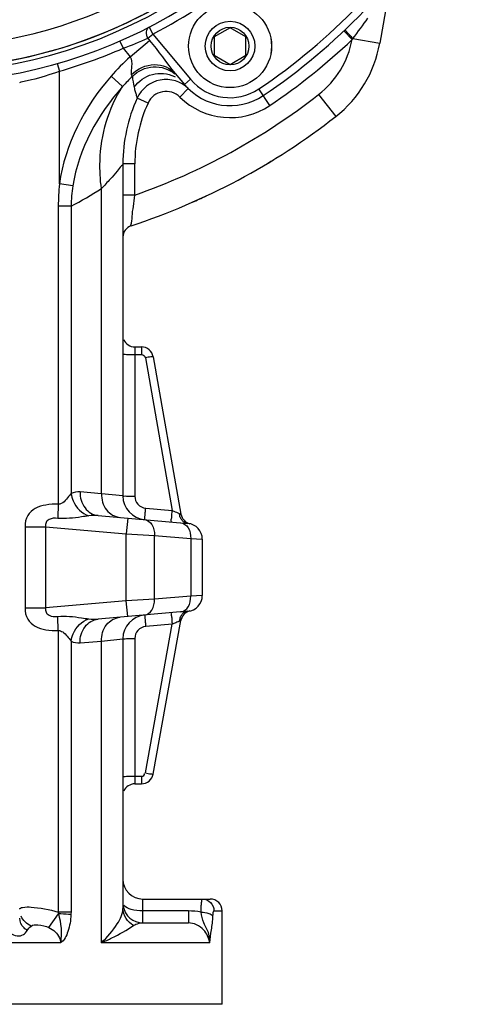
# Model space of a CAD drawing. Header units: millimetres. Extents: x 0 to 8493, y 0 to 6007.
# Tile 86 of 111: x 4540 to 4655, y 3237 to 3484. Entities that reach past the tile are written whole.
import ezdxf

# ---------------------------------------------------------------- set-up
doc = ezdxf.new("R2010")
doc.units = ezdxf.units.MM
doc.header["$LTSCALE"] = 467.107143
doc.layers.get('0').update_dxf_attribs({"linetype": 'CONTINUOUS'})
for name, color, linetype in [('304103000034DXF_CONTINUOUS_LINE', 7, 'CONTINUOUS'), ('304103000094DXF_CONTINUOUS_LINE', 7, 'CONTINUOUS'), ('304106000066DXF_CONTINUOUS_LINE', 7, 'CONTINUOUS'), ('304301000075DXF_CONTINUOUS_LINE', 7, 'CONTINUOUS'), ('501024000011DXF_CONTINUOUS_LINE', 7, 'CONTINUOUS'), ('最大动作范围图_DXF_CONTINUOUS_LINE', 7, 'CONTINUOUS'), ('最大动作范围图_DXF_DIMENSION', 7, 'CONTINUOUS')]:
    doc.layers.add(name, color=color, linetype=linetype)
doc.styles.get("Standard").update_dxf_attribs({"font": 'txt', "width": 0.7})
doc.dimstyles.new('DIMSTYLE_3', dxfattribs={"dimtxt": 85.714286, "dimasz": 42.857143, "dimexe": 1.5, "dimexo": 0, "dimgap": 3, "dimtad": 0, "dimtih": 1, "dimtoh": 1, "dimdec": 1, "dimdsep": 46, "dimtxsty": 'Standard', "dimblk": '_FILLED', "dimblk1": '_FILLED', "dimblk2": '_FILLED', "dimcen": 0.09, "dimclrt": 5, "dimazin": 2, "dimtp": 0.1, "dimtm": 0.1, "dimtfac": 1, "dimtdec": 1, "dimtofl": 0, "dimtmove": 0, "dimatfit": 3, "dimldrblk": '_FILLED', "dimfxl": 0, "dimtolj": 1, "dimarcsym": 0})
doc.dimstyles.new('DIMSTYLE_4', dxfattribs={"dimtxt": 85.714286, "dimasz": 42.857143, "dimexe": 1.5, "dimexo": 0, "dimgap": 3, "dimtad": 0, "dimtih": 1, "dimtoh": 1, "dimdsep": 46, "dimtxsty": 'Standard', "dimblk": '_FILLED', "dimblk1": '_FILLED', "dimblk2": '_FILLED', "dimcen": 0.09, "dimclrt": 5, "dimazin": 2, "dimtp": 0.01, "dimtm": 0.01, "dimtfac": 1, "dimtofl": 0, "dimtmove": 0, "dimatfit": 3, "dimldrblk": '_FILLED', "dimfxl": 0, "dimtolj": 1, "dimarcsym": 0})

# ---------------------------------------------------------------- blocks, each defined once
blk = doc.blocks.new('*D25')
at = {"layer": '最大动作范围图_DXF_DIMENSION', "color": 2, "linetype": 'Continuous', "transparency": 16777216}
blk.add_line((4532.74, 3847.75), (6289.66, 3847.75), dxfattribs=at)
blk = doc.blocks.new('_FILLED')
at = {"color": 0, "linetype": 'ByBlock'}
blk.add_solid([(0, 0), (-1, 0.25), (-1, -0.25)], dxfattribs=at)
blk = doc.blocks.new('*D26')
at = {"layer": '最大动作范围图_DXF_DIMENSION', "color": 2, "linetype": 'Continuous', "transparency": 16777216}
blk.add_line((4515.43, 5113.3), (6289.66, 5113.3), dxfattribs=at)
blk = doc.blocks.new('*D30')
at = {"layer": '最大动作范围图_DXF_DIMENSION', "color": 2, "linetype": 'Continuous', "transparency": 16777216}
blk.add_line((4590.07, 4324.12), (6289.66, 4324.12), dxfattribs=at)
blk = doc.blocks.new('*D31')
at = {"layer": '最大动作范围图_DXF_DIMENSION', "color": 2, "linetype": 'Continuous', "transparency": 16777216}
blk.add_line((4725.8, 3451.41), (4725.8, 5290.39), dxfattribs=at)

msp = doc.modelspace()

# ---------------------------------------------------------------- linework, layer by layer
at = {"layer": '304103000034DXF_CONTINUOUS_LINE', "color": 7, "linetype": 'Continuous'}
for p, q in [((4647.392, 3570.856), (4631.117, 3478.556)), ((4579.626, 3470.944), (4581.918, 3468.212)), ((4566.427, 3448.169), (4566.427, 3364.622)), ((4569.427, 3402.124), (4571.098, 3402.124)), ((4574.051, 3399.645), (4581.04, 3360.011)), ((4560.162, 3359.673), (4582.776, 3357.694)), ((4586.427, 3353.709), (4586.427, 3339.539)), ((4582.776, 3335.555), (4560.162, 3333.576)), ((4574.059, 3294.592), (4581.032, 3333.248)), ((4566.427, 3328.626), (4566.427, 3260.752)), ((4569.427, 3292.124), (4571.107, 3292.124)), ((4571.427, 3263.124), (4588.427, 3263.124)), ((4591.427, 3236.624), (4591.427, 3260.124)), ((4571.427, 3257.124), (4582.913, 3257.124)), ((4591.427, 3236.624), (4141.427, 3236.624))]:
    msp.add_line(p, q, dxfattribs=at)
at = {"layer": '304103000034DXF_CONTINUOUS_LINE', "color": 9, "linetype": 'Continuous'}
for p, q in [((4573.015, 3482.617), (4573.933, 3480.84)), ((4572.707, 3479.811), (4573.933, 3480.84)), ((4573.933, 3480.84), (4583.45, 3469.497)), ((4624.174, 3479.502), (4622.109, 3481.679)), ((4565.67, 3479.12), (4566.47, 3477.288)), ((4568.246, 3475.171), (4573.149, 3479.285)), ((4572.707, 3479.811), (4573.149, 3479.285)), ((4624.174, 3479.502), (4624.361, 3479.748)), ((4624.361, 3479.748), (4631.117, 3478.556)), ((4566.471, 3477.288), (4568.246, 3475.171)), ((4549.878, 3473.446), (4550.427, 3471.522)), ((4550.427, 3443.148), (4550.426, 3471.522)), ((4566.358, 3467.667), (4563.433, 3470.238)), ((4583.45, 3469.497), (4581.918, 3468.212)), ((4580.806, 3465.002), (4582.907, 3467.144)), ((4603.435, 3462.905), (4600.65, 3467.057)), ((4615.725, 3465.636), (4620.032, 3460.118)), ((4572.755, 3463.504), (4570.025, 3464.748)), ((4569.427, 3448.169), (4566.427, 3448.169)), ((4569.427, 3440.328), (4569.427, 3448.169)), ((4553.807, 3442.68), (4550.427, 3443.148)), ((4561.022, 3365.166), (4561.022, 3441.961)), ((4569.427, 3440.329), (4566.427, 3440.329)), ((4553.355, 3437.535), (4550.145, 3437.535)), ((4550.145, 3437.535), (4550.145, 3362.54)), ((4553.355, 3437.534), (4553.355, 3365.193)), ((4569.427, 3402.124), (4569.427, 3364.518)), ((4571.097, 3402.124), (4571.097, 3400.194)), ((4569.427, 3400.194), (4571.097, 3400.194)), ((4572.081, 3399.368), (4578.857, 3360.944)), ((4561.022, 3365.166), (4555.639, 3365.65)), ((4566.427, 3364.622), (4561.022, 3365.166)), ((4572.166, 3361.529), (4578.857, 3360.944)), ((4567.634, 3359.019), (4567.285, 3355.034)), ((4541.767, 3356.812), (4546.963, 3356.812)), ((4541.767, 3356.812), (4541.767, 3336.437)), ((4546.963, 3356.812), (4567.285, 3355.034)), ((4546.963, 3356.812), (4546.963, 3336.437)), ((4567.285, 3338.215), (4567.285, 3355.034)), ((4567.285, 3355.034), (4574.356, 3354.663)), ((4574.356, 3354.663), (4583.498, 3353.863)), ((4574.356, 3338.586), (4574.356, 3354.663)), ((4583.498, 3353.863), (4583.498, 3339.386)), ((4583.498, 3353.863), (4586.427, 3353.709)), ((4583.498, 3339.386), (4574.356, 3338.586)), ((4586.427, 3339.539), (4583.498, 3339.386)), ((4541.767, 3336.437), (4546.963, 3336.437)), ((4567.285, 3338.215), (4546.963, 3336.437)), ((4574.356, 3338.586), (4567.285, 3338.215)), ((4567.634, 3334.23), (4567.285, 3338.215)), ((4572.091, 3294.877), (4578.842, 3332.304)), ((4578.842, 3332.304), (4572.166, 3331.72)), ((4550.145, 3330.709), (4550.144, 3259.862)), ((4553.355, 3328.056), (4553.355, 3259.861)), ((4555.639, 3327.599), (4561.022, 3328.083)), ((4561.022, 3328.083), (4566.427, 3328.626)), ((4561.022, 3252.124), (4561.022, 3328.083)), ((4569.427, 3328.731), (4569.427, 3292.124)), ((4569.427, 3294.055), (4571.107, 3294.055)), ((4571.107, 3294.055), (4571.107, 3292.124)), ((4571.427, 3257.124), (4571.427, 3263.124)), ((4553.355, 3259.861), (4550.143, 3259.862)), ((4582.913, 3260.124), (4571.427, 3260.124)), ((4582.913, 3260.124), (4582.913, 3257.124)), ((4589.363, 3260.124), (4591.427, 3260.124)), ((4547.807, 3255.945), (4550.199, 3259.432)), ((4550.683, 3252.124), (4384.036, 3252.124)), ((4588.34, 3252.124), (4561.022, 3252.124))]:
    msp.add_line(p, q, dxfattribs=at)
for points in [[(4550.143, 3259.862), (4550.172, 3259.647), (4550.197, 3259.43)], [(4553.355, 3259.861), (4553.351, 3259.51), (4553.339, 3259.164)]]:
    msp.add_lwpolyline(points, dxfattribs=at)
at = {"layer": '304103000034DXF_CONTINUOUS_LINE', "color": 7, "linetype": 'Continuous'}
for centre, radius, start, end in [((4515.427, 3594.124), 125.5, 274.06733, 31.89875), ((4515.427, 3594.124), 123, 256.00189, 29.88375), ((4515.427, 3594.124), 155, 303.84936, 316.15124), ((4601.573, 3483.766), 30, 307.97537, 350), ((4577.305, 3461.432), 8, 45.56032, 155.51395), ((4593.409, 3477.854), 15, 220, 303.84936), ((4606.427, 3448.169), 40, 155.51378, 179.99978), ((4515.427, 3594.124), 170, 288.18817, 307.97537), ((4569.427, 3429.768), 3, 108.19, 180.00586), ((4569.427, 3405.124), 3, 202.49999, 270), ((4571.097, 3399.124), 3, 9.99804, 89.97062), ((4572.427, 3364.622), 6, 180.00012, 265.00141), ((4583.994, 3360.532), 3, 190, 257.06656), ((4582.427, 3353.709), 4, 0, 85), ((4582.427, 3339.539), 4, 275, 360), ((4572.427, 3328.626), 6, 95, 179.9998), ((4583.985, 3332.715), 3, 102.85519, 169.77384), ((4571.107, 3295.124), 3, 270, 349.77394), ((4569.427, 3289.124), 3, 90, 157.5), ((4571.427, 3268.124), 5, 180, 270), ((4588.427, 3260.124), 3, 0, 89.99995), ((4571.427, 3262.124), 5, 189.14766, 270)]:
    msp.add_arc(centre, radius, start, end, dxfattribs=at)
at = {"layer": '304103000034DXF_CONTINUOUS_LINE', "color": 9, "linetype": 'Continuous'}
for centre, radius, start, end in [((4515.427, 3594.124), 127.5, 297.314, 322.686), ((4515.427, 3594.124), 153, 303.84936, 316.15064), ((4488.217, 3583.372), 171.095, 322.72388, 324.85722), ((4537.279, 3558.387), 86.193, 289.79672, 294.26976), ((4515.427, 3594.124), 158, 303.84936, 313.49329), ((4601.573, 3483.766), 23, 307.97537, 349.3177), ((4515.427, 3594.124), 127.5, 285.93227, 293.59958), ((4612.3, 3427.369), 65.006, 132.66288, 138.74095), ((4615.925, 3422.936), 66.766, 134.89284, 137.9356), ((4492.238, 3430.526), 86.25, 27.41275, 27.74211), ((4575.993, 3463.265), 7.714, 61.44217, 63.85387), ((4593.409, 3477.854), 13, 220, 303.84936), ((4515.427, 3594.124), 163, 289.34692, 307.97537), ((4577.305, 3461.432), 5, 45.56043, 155.51407), ((4606.427, 3448.169), 37, 155.51407, 180), ((4593.409, 3477.854), 18, 225.56043, 303.84936), ((4607.333, 3437.47), 57.188, 174.30252, 179.93551), ((4488.088, 3559.412), 138.254, 298.16961, 301.83915), ((4572.428, 3364.518), 3.001, 180.01084, 264.98916), ((4604.565, 3419.182), 63.66, 246.18123, 246.55187), ((4584.129, 3360.554), 3.513, 185.80976, 190.70322), ((4583.106, 3359.949), 2.303, 226.93768, 234.34006), ((4583.104, 3333.295), 2.308, 125.52781, 133.00342), ((4572.428, 3328.731), 3.001, 95.01085, 179.98915), ((4604.794, 3274.07), 63.755, 113.6022, 114.01934), ((4597.793, 3290.244), 46.131, 112.37297, 113.67751), ((4584.114, 3332.694), 3.503, 169.09764, 173.99701)]:
    msp.add_arc(centre, radius, start, end, dxfattribs=at)
for points, knots in [([(4573.015, 3482.617), (4572.597, 3482.401), (4572.012, 3481.33), (4572.391, 3480.27), (4572.707, 3479.812)], [0, 0, 0, 0, 0.4577385, 1, 1, 1, 1]), ([(4624.361, 3479.748), (4624.101, 3480.021), (4623.652, 3480.524), (4622.922, 3481.196), (4622.722, 3481.623), (4622.297, 3481.857), (4622.351, 3481.909)], [0, 0, 0, 0, 0.3838181, 0.7079491, 0.924061, 1, 1, 1, 1]), ([(4568.246, 3475.171), (4568.71, 3474.501), (4568.665, 3473.132), (4568.52, 3471.699), (4568.425, 3470.94), (4568.573, 3470.675)], [0, 0, 0, 0, 0.5395387, 0.7984245, 1, 1, 1, 1]), ([(4568.573, 3470.675), (4570.092, 3472.14), (4574.085, 3474.091), (4578.404, 3472.399), (4579.626, 3470.943)], [0, 0, 0, 0, 0.5262179, 1, 1, 1, 1]), ([(4568.803, 3470.235), (4570.163, 3471.608), (4574.016, 3473.408), (4578.067, 3472.064), (4579.541, 3470.845)], [0, 0, 0, 0, 0.5025641, 1, 1, 1, 1]), ([(4540.427, 3468.716), (4541.417, 3469.011), (4544.828, 3469.654), (4548.128, 3470.734), (4550.426, 3471.522)], [0, 0, 0, 0, 0.2983335, 1, 1, 1, 1]), ([(4569.259, 3467.474), (4570.319, 3469.018), (4573.638, 3471.417), (4577.725, 3471.008), (4579.392, 3470.189)], [0, 0, 0, 0, 0.5021178, 1, 1, 1, 1]), ([(4561.022, 3441.961), (4560.715, 3444.274), (4560.218, 3453.112), (4562.754, 3462.233), (4566.358, 3467.667)], [0, 0, 0, 0, 0.2635513, 1, 1, 1, 1]), ([(4569.259, 3467.474), (4569.336, 3467.112), (4569.467, 3466.471), (4569.808, 3465.587), (4569.795, 3465.126), (4570.09, 3464.774), (4570.025, 3464.748)], [0, 0, 0, 0, 0.3920212, 0.7126762, 0.9252191, 1, 1, 1, 1]), ([(4566.427, 3448.169), (4566.409, 3447.968), (4565.669, 3447.468), (4564.852, 3446.104), (4563.072, 3444.226), (4561.777, 3442.757), (4561.022, 3441.961)], [0, 0, 0, 0, 0.0734057, 0.2821224, 0.5999711, 1, 1, 1, 1]), ([(4568.491, 3432.618), (4568.338, 3432.466), (4568.841, 3434.111), (4568.676, 3435.006), (4569.131, 3437.712), (4569.307, 3439.387), (4569.427, 3440.328)], [0, 0, 0, 0, 0.083357, 0.3109362, 0.6333661, 1, 1, 1, 1]), ([(4566.427, 3400.299), (4566.427, 3400.222), (4566.895, 3400.313), (4567.357, 3400.18), (4568.36, 3400.214), (4569.045, 3400.194), (4569.427, 3400.194)], [0, 0, 0, 0, 0.0771632, 0.2938942, 0.6179018, 1, 1, 1, 1]), ([(4574.051, 3399.645), (4574.042, 3399.696), (4573.749, 3399.582), (4573.223, 3399.625), (4572.543, 3399.449), (4572.081, 3399.368)], [0, 0, 0, 0, 0.0771899, 0.2934179, 1, 1, 1, 1]), ([(4553.355, 3365.192), (4553.153, 3364.948), (4552.322, 3363.899), (4551.217, 3362.409), (4550.145, 3362.54)], [0, 0, 0, 0, 0.2267847, 1, 1, 1, 1]), ([(4553.355, 3365.193), (4553.451, 3364.557), (4554.127, 3362.195), (4556.118, 3360.141), (4557.851, 3359.61)], [0, 0, 0, 0, 0.2617272, 1, 1, 1, 1]), ([(4555.639, 3365.65), (4555.603, 3364.228), (4556.315, 3361.396), (4558.904, 3359.783), (4560.162, 3359.673)], [0, 0, 0, 0, 0.5296723, 1, 1, 1, 1]), ([(4561.022, 3365.166), (4560.99, 3363.741), (4561.764, 3360.879), (4564.403, 3359.302), (4565.688, 3359.189)], [0, 0, 0, 0, 0.5248571, 1, 1, 1, 1]), ([(4566.427, 3364.622), (4566.427, 3364.545), (4566.895, 3364.636), (4567.357, 3364.503), (4568.36, 3364.537), (4569.045, 3364.518), (4569.427, 3364.518)], [0, 0, 0, 0, 0.0771632, 0.2938944, 0.6179019, 1, 1, 1, 1]), ([(4550.145, 3362.54), (4549.101, 3362.56), (4547.113, 3362.436), (4544.326, 3361.676), (4542.137, 3359.726), (4541.767, 3357.795), (4541.767, 3356.812)], [0, 0, 0, 0, 0.2729051, 0.5191466, 0.7428997, 1, 1, 1, 1]), ([(4550.145, 3362.54), (4550.099, 3361.616), (4550.047, 3360.421), (4550.008, 3359.225), (4550.001, 3358.955)], [0, 0, 0, 0, 0.7734518, 1, 1, 1, 1]), ([(4571.904, 3358.645), (4571.977, 3358.639), (4571.853, 3359.104), (4572.044, 3359.527), (4572.053, 3360.502), (4572.133, 3361.159), (4572.166, 3361.529)], [0, 0, 0, 0, 0.0756263, 0.2907356, 0.6152174, 1, 1, 1, 1]), ([(4550.001, 3358.955), (4549.27, 3359.007), (4548.093, 3359.038), (4546.929, 3357.966), (4546.915, 3357.18), (4546.963, 3356.812)], [0, 0, 0, 0, 0.5028397, 0.7451542, 1, 1, 1, 1]), ([(4557.851, 3359.61), (4557.238, 3359.52), (4554.649, 3359.089), (4552.004, 3358.811), (4550.001, 3358.955)], [0, 0, 0, 0, 0.2358361, 1, 1, 1, 1]), ([(4578.595, 3358.06), (4578.668, 3358.053), (4578.543, 3358.519), (4578.735, 3358.942), (4578.744, 3359.916), (4578.824, 3360.574), (4578.857, 3360.944)], [0, 0, 0, 0, 0.0756263, 0.2907356, 0.6152174, 1, 1, 1, 1]), ([(4580.635, 3360.199), (4580.742, 3360.158), (4580.96, 3359.912), (4580.944, 3360.075), (4580.935, 3360.083)], [0, 0, 0, 0, 0.9012569, 1, 1, 1, 1]), ([(4571.876, 3358.648), (4572.613, 3358.583), (4574.13, 3357.356), (4574.397, 3355.599), (4574.356, 3354.663)], [0, 0, 0, 0, 0.441055, 1, 1, 1, 1]), ([(4581.019, 3357.848), (4581.755, 3357.783), (4583.273, 3356.556), (4583.539, 3354.799), (4583.498, 3353.863)], [0, 0, 0, 0, 0.4410549, 1, 1, 1, 1]), ([(4581.019, 3335.401), (4581.755, 3335.465), (4583.273, 3336.693), (4583.539, 3338.45), (4583.498, 3339.386)], [0, 0, 0, 0, 0.441055, 1, 1, 1, 1]), ([(4541.767, 3336.437), (4541.767, 3335.453), (4542.137, 3333.523), (4544.326, 3331.573), (4547.113, 3330.813), (4549.102, 3330.688), (4550.145, 3330.709)], [0, 0, 0, 0, 0.2571378, 0.480893, 0.7271313, 1, 1, 1, 1]), ([(4546.963, 3336.437), (4546.915, 3336.072), (4546.935, 3335.291), (4548.084, 3334.207), (4549.269, 3334.241), (4550.001, 3334.294)], [0, 0, 0, 0, 0.2530702, 0.4958072, 1, 1, 1, 1]), ([(4571.876, 3334.601), (4572.613, 3334.666), (4574.13, 3335.893), (4574.397, 3337.65), (4574.356, 3338.586)], [0, 0, 0, 0, 0.4410551, 1, 1, 1, 1]), ([(4550.001, 3334.294), (4552.004, 3334.438), (4554.649, 3334.16), (4557.238, 3333.729), (4557.851, 3333.639)], [0, 0, 0, 0, 0.7641593, 1, 1, 1, 1]), ([(4550.145, 3330.709), (4550.099, 3331.633), (4550.047, 3332.828), (4550.008, 3334.023), (4550.001, 3334.294)], [0, 0, 0, 0, 0.7734528, 1, 1, 1, 1]), ([(4561.022, 3328.083), (4560.99, 3329.508), (4561.764, 3332.37), (4564.403, 3333.947), (4565.688, 3334.06)], [0, 0, 0, 0, 0.5248572, 1, 1, 1, 1]), ([(4571.904, 3334.604), (4571.977, 3334.61), (4571.853, 3334.144), (4572.044, 3333.722), (4572.053, 3332.747), (4572.133, 3332.09), (4572.166, 3331.72)], [0, 0, 0, 0, 0.0756265, 0.2907359, 0.6152176, 1, 1, 1, 1]), ([(4578.581, 3335.188), (4578.654, 3335.194), (4578.529, 3334.729), (4578.721, 3334.306), (4578.73, 3333.331), (4578.81, 3332.674), (4578.842, 3332.304)], [0, 0, 0, 0, 0.0756263, 0.2907356, 0.6152174, 1, 1, 1, 1]), ([(4553.355, 3328.056), (4553.45, 3328.692), (4554.127, 3331.054), (4556.118, 3333.108), (4557.851, 3333.639)], [0, 0, 0, 0, 0.2617302, 1, 1, 1, 1]), ([(4555.639, 3327.599), (4555.603, 3329.02), (4556.315, 3331.852), (4558.904, 3333.466), (4560.162, 3333.576)], [0, 0, 0, 0, 0.5296726, 1, 1, 1, 1]), ([(4580.63, 3333.06), (4580.568, 3333.037), (4580.436, 3332.984), (4580.304, 3332.931), (4580.234, 3332.902)], [0, 0, 0, 0, 0.4671352, 1, 1, 1, 1]), ([(4581.032, 3333.248), (4581.037, 3333.272), (4580.794, 3333.053), (4580.706, 3333.113), (4580.571, 3333.078)], [0, 0, 0, 0, 0.1487068, 1, 1, 1, 1]), ([(4550.145, 3330.709), (4550.529, 3330.756), (4551.962, 3330.121), (4552.693, 3328.859), (4553.355, 3328.056)], [0, 0, 0, 0, 0.2713029, 1, 1, 1, 1]), ([(4566.427, 3328.626), (4566.427, 3328.704), (4566.895, 3328.613), (4567.357, 3328.745), (4568.36, 3328.711), (4569.045, 3328.731), (4569.427, 3328.731)], [0, 0, 0, 0, 0.0771632, 0.2938942, 0.6179018, 1, 1, 1, 1]), ([(4571.107, 3294.055), (4571.319, 3294.055), (4571.78, 3294.062), (4571.937, 3294.588), (4571.851, 3294.752)], [0, 0, 0, 0, 0.5331334, 1, 1, 1, 1]), ([(4572.091, 3294.877), (4572.552, 3294.794), (4573.231, 3294.616), (4573.757, 3294.656), (4574.05, 3294.541), (4574.059, 3294.592)], [0, 0, 0, 0, 0.7065915, 0.922814, 1, 1, 1, 1]), ([(4566.427, 3293.95), (4566.427, 3294.027), (4566.895, 3293.936), (4567.357, 3294.069), (4568.36, 3294.035), (4569.045, 3294.055), (4569.427, 3294.055)], [0, 0, 0, 0, 0.0771632, 0.2938942, 0.6179018, 1, 1, 1, 1]), ([(4586.127, 3259.862), (4586.136, 3260.304), (4586.17, 3261.07), (4586.196, 3262.159), (4586.316, 3262.664), (4586.31, 3263.125), (4586.391, 3263.124)], [0, 0, 0, 0, 0.4035119, 0.7216718, 0.92588, 1, 1, 1, 1]), ([(4540.427, 3260.534), (4540.428, 3260.829), (4541.744, 3261.228), (4544.681, 3260.955), (4547.936, 3260.578), (4550.144, 3259.862)], [0, 0, 0, 0, 0.0885938, 0.3015595, 1, 1, 1, 1]), ([(4561.022, 3252.124), (4562.524, 3253.548), (4564.759, 3256.114), (4566.427, 3259.379), (4566.427, 3260.752)], [0, 0, 0, 0, 0.6010335, 1, 1, 1, 1]), ([(4571.427, 3260.124), (4570.438, 3260.124), (4568.79, 3260.309), (4567.103, 3260.972), (4566.669, 3261.51)], [0, 0, 0, 0, 0.5886672, 1, 1, 1, 1]), ([(4588.335, 3252.126), (4588.303, 3252.857), (4588.229, 3254.666), (4586.609, 3256.954), (4586.25, 3258.927), (4586.126, 3259.862)], [0, 0, 0, 0, 0.2705885, 0.6512237, 1, 1, 1, 1]), ([(4586.127, 3259.861), (4586.793, 3259.83), (4587.79, 3259.673), (4588.951, 3259.197), (4589.096, 3258.819)], [0, 0, 0, 0, 0.6224416, 1, 1, 1, 1]), ([(4589.096, 3258.819), (4589.113, 3259.138), (4589.184, 3259.462), (4589.234, 3260.125), (4589.363, 3260.124)], [0, 0, 0, 0, 0.7110756, 1, 1, 1, 1]), ([(4542.339, 3255.213), (4542.05, 3255.391), (4541.059, 3256.134), (4540.427, 3257.4), (4540.427, 3258.302)], [0, 0, 0, 0, 0.2731655, 1, 1, 1, 1]), ([(4553.339, 3259.164), (4553.138, 3259.194), (4552.094, 3259.32), (4551.045, 3259.389), (4550.199, 3259.431)], [0, 0, 0, 0, 0.193533, 1, 1, 1, 1]), ([(4553.339, 3259.164), (4553.272, 3257.743), (4552.849, 3255.296), (4551.687, 3252.659), (4550.683, 3252.124)], [0, 0, 0, 0, 0.5557818, 1, 1, 1, 1]), ([(4569.125, 3256.438), (4569.314, 3256.563), (4570.024, 3256.955), (4570.846, 3257.124), (4571.427, 3257.124)], [0, 0, 0, 0, 0.2808989, 1, 1, 1, 1]), ([(4588.335, 3252.124), (4588.052, 3253.289), (4587.034, 3255.824), (4584.324, 3257.126), (4582.913, 3257.124)], [0, 0, 0, 0, 0.4594267, 1, 1, 1, 1]), ([(4588.334, 3252.124), (4588.348, 3253.204), (4588.827, 3255.418), (4589.033, 3257.655), (4589.096, 3258.819)], [0, 0, 0, 0, 0.4808253, 1, 1, 1, 1]), ([(4535.809, 3255.739), (4536.52, 3255.374), (4537.809, 3254.702), (4539.61, 3253.654), (4541.401, 3254.016), (4542.095, 3254.805), (4542.339, 3255.213)], [0, 0, 0, 0, 0.3228212, 0.5958318, 0.8083347, 1, 1, 1, 1]), ([(4543.279, 3256.329), (4543.731, 3256.705), (4545.471, 3256.592), (4546.958, 3256.382), (4547.807, 3255.945)], [0, 0, 0, 0, 0.3811583, 1, 1, 1, 1]), ([(4547.807, 3255.945), (4548.894, 3255.384), (4550.328, 3254.212), (4550.684, 3252.55), (4550.684, 3252.124)], [0, 0, 0, 0, 0.7420691, 1, 1, 1, 1]), ([(4561.022, 3252.124), (4561.913, 3252.508), (4564.699, 3253.781), (4567.377, 3255.288), (4569.125, 3256.438)], [0, 0, 0, 0, 0.3168114, 1, 1, 1, 1])]:
    msp.add_open_spline(points, degree=3, knots=knots, dxfattribs=at)
for points in [[(4573.149, 3479.285), (4575.412, 3476.588), (4577.363, 3473.64), (4579.626, 3470.944)], [(4563.433, 3470.238), (4556.821, 3462.713), (4551.798, 3453.07), (4550.427, 3443.148)], [(4568.803, 3470.235), (4568.894, 3469.307), (4569.063, 3468.386), (4569.259, 3467.474)], [(4566.359, 3467.667), (4560.129, 3460.734), (4555.254, 3451.888), (4553.807, 3442.68)], [(4553.807, 3442.68), (4553.539, 3440.979), (4553.382, 3439.255), (4553.355, 3437.534)], [(4571.097, 3400.194), (4571.472, 3400.194), (4572.073, 3399.779), (4571.926, 3399.434)], [(4555.639, 3365.65), (4554.866, 3365.719), (4554.05, 3365.539), (4553.355, 3365.193)], [(4560.162, 3359.673), (4559.394, 3359.74), (4558.613, 3359.723), (4557.851, 3359.61)], [(4579.234, 3360.779), (4579.698, 3360.578), (4580.162, 3360.378), (4580.635, 3360.199)], [(4580.999, 3358.97), (4580.845, 3359.261), (4580.739, 3359.579), (4580.678, 3359.902)], [(4581.533, 3358.266), (4581.318, 3358.467), (4581.137, 3358.71), (4580.999, 3358.97)], [(4582.776, 3357.694), (4582.416, 3357.726), (4582.056, 3357.867), (4581.763, 3358.077)], [(4580.998, 3334.284), (4580.844, 3333.995), (4580.736, 3333.678), (4580.674, 3333.357)], [(4581.53, 3334.983), (4581.316, 3334.783), (4581.136, 3334.542), (4580.998, 3334.284)], [(4582.776, 3335.555), (4582.417, 3335.523), (4582.057, 3335.382), (4581.763, 3335.173)], [(4557.851, 3333.639), (4558.613, 3333.526), (4559.394, 3333.509), (4560.161, 3333.576)], [(4553.355, 3328.056), (4554.05, 3327.71), (4554.866, 3327.529), (4555.639, 3327.599)], [(4586.391, 3263.124), (4587.15, 3263.124), (4587.958, 3262.785), (4588.493, 3262.246)], [(4588.493, 3262.246), (4589.031, 3261.703), (4589.363, 3260.889), (4589.363, 3260.124)], [(4569.125, 3256.439), (4567.611, 3257.202), (4566.427, 3259.056), (4566.426, 3260.752)], [(4586.127, 3259.862), (4585.067, 3260.042), (4583.988, 3260.124), (4582.913, 3260.124)], [(4543.279, 3256.329), (4542.202, 3256.807), (4541.235, 3257.741), (4540.776, 3258.826)], [(4550.199, 3259.432), (4550.812, 3257.069), (4551.128, 3254.525), (4550.683, 3252.124)], [(4542.339, 3255.213), (4542.588, 3255.631), (4542.905, 3256.018), (4543.279, 3256.329)]]:
    msp.add_open_spline(points, degree=3, dxfattribs=at)
at = {"layer": '304103000094DXF_CONTINUOUS_LINE', "color": 9, "linetype": 'Continuous'}
msp.add_arc((4515.427, 3594.124), 116.643, 256.34266, 7.88575, dxfattribs=at)
at = {"layer": '304103000094DXF_CONTINUOUS_LINE', "color": 7, "linetype": 'Continuous'}
msp.add_arc((4515.427, 3594.124), 122, 256.04312, 345.28767, dxfattribs=at)
at = {"layer": '304106000066DXF_CONTINUOUS_LINE', "color": 7, "linetype": 'Continuous'}
for start, end in [(300.99594, 301.588), (293.77116, 295.03577)]:
    msp.add_arc((4515.427, 3594.124), 170, start, end, dxfattribs=at)
at = {"layer": '304301000075DXF_CONTINUOUS_LINE', "color": 7, "linetype": 'Continuous'}
msp.add_arc((4515.427, 3594.124), 122, 276.23273, 337.11266, dxfattribs=at)
at = {"layer": '501024000011DXF_CONTINUOUS_LINE', "color": 7, "linetype": 'Continuous'}
for p, q in [((4593.409, 3482.472), (4589.409, 3480.163)), ((4589.409, 3480.163), (4589.409, 3475.544)), ((4597.409, 3480.163), (4593.409, 3482.472)), ((4597.409, 3475.544), (4597.409, 3480.163)), ((4589.409, 3475.544), (4593.409, 3473.235)), ((4593.409, 3473.235), (4597.409, 3475.544))]:
    msp.add_line(p, q, dxfattribs=at)
for radius in [10.46, 6.25, 4.75]:
    msp.add_circle((4593.409, 3477.854), radius, dxfattribs=at)
at = {"layer": '501024000011DXF_CONTINUOUS_LINE', "color": 9, "linetype": 'Continuous'}
msp.add_circle((4593.409, 3477.854), 10.456, dxfattribs=at)
at = {"layer": '最大动作范围图_DXF_CONTINUOUS_LINE', "color": 2, "linetype": 'Continuous'}
for centre, radius, start, end in [((4515.98, 3594.124), 1519.177, 329.783411, 184.530522), ((4515.427, 3594.124), 254.213, 325.84743, 86.09505), ((4291.427, 3203.78), 500, 296.61544, 29.68685)]:
    msp.add_arc(centre, radius, start, end, dxfattribs=at)

# ---------------------------------------------------------------- dimensions: what is measured, and where the dimension line sits
at = {"layer": '最大动作范围图_DXF_DIMENSION', "color": 2, "linetype": 'Continuous'}
for feature_location, offset, dtype, origin, dimstyle, override, picture, middle in [((4725.8, 3451.41), (0, 1838.981), 1, (4366.427, 3451.41), 'DIMSTYLE_3', {"dimgap": 21.428354, "dimtad": 1, "dimtih": 0, "dimtoh": 0}, '*D31', (4704.371, 5333.248)), ((4515.427, 5113.301), (1774.229, 0), 0, (4515.427, 3057.124), 'DIMSTYLE_3', {"dimgap": 21.428456, "dimtad": 1, "dimtih": 0, "dimtoh": 0}, '*D26', (6332.514, 5134.73)), ((4590.07, 4324.124), (1699.586, 0), 0, (4590.07, 3057.124), 'DIMSTYLE_4', {"dimgap": 21.428367, "dimtad": 1, "dimtih": 0, "dimtoh": 0}, '*D30', (6332.514, 4345.553)), ((4532.74, 3847.747), (1756.917, 0), 0, (4532.74, 3057.124), 'DIMSTYLE_3', {"dimgap": 21.428314, "dimtad": 1, "dimtih": 0, "dimtoh": 0}, '*D25', (6332.514, 3869.175))]:
    dim = msp.add_ordinate_dim(feature_location=feature_location, offset=offset, dtype=dtype, origin=origin, dimstyle=dimstyle, override=override, dxfattribs=at)
    dim.commit()
    dim.dimension.update_dxf_attribs({"geometry": picture, "text_midpoint": middle})

doc.saveas('drawing.dxf')
